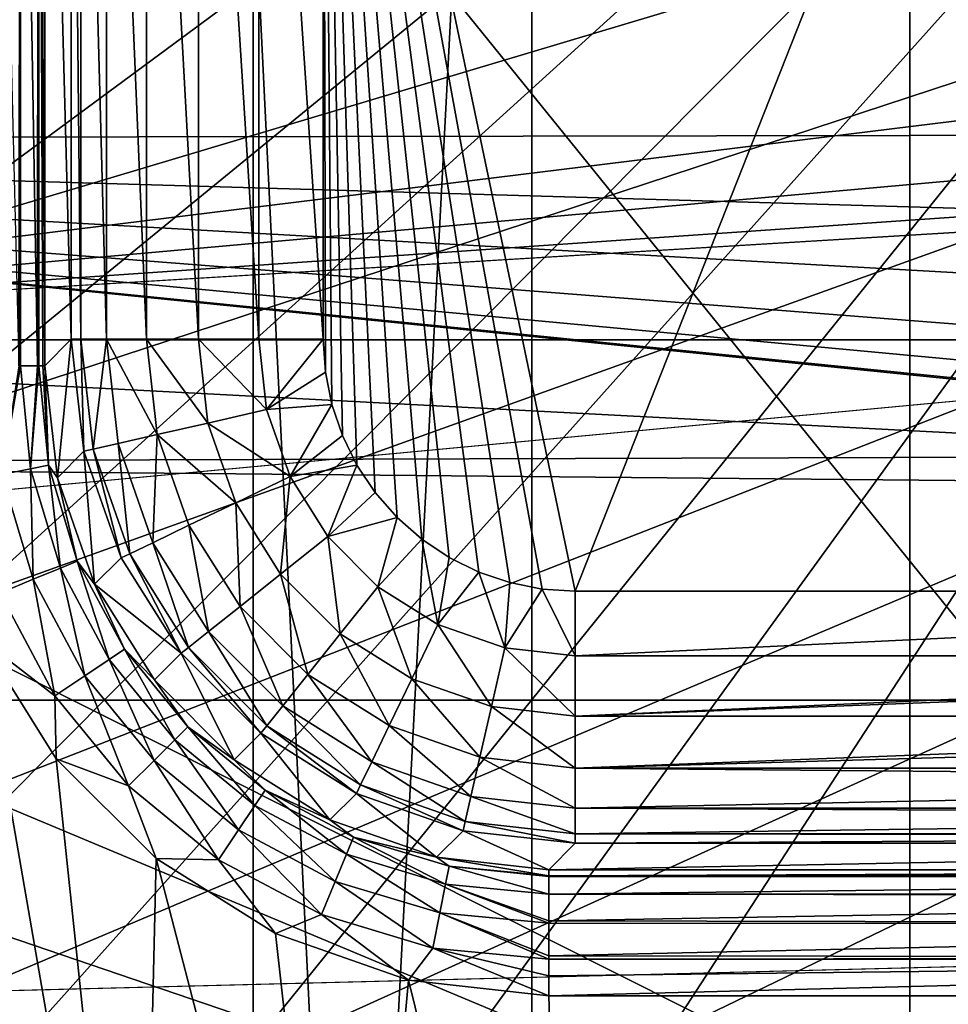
# Model space of a CAD drawing. Header units: millimetres. Extents: x -40 to 40, y -40 to 40.
# Tile 15 of 256: x -27.1 to -23.4, y -12.5 to -8.6. Entities that reach past the tile are written whole.
import ezdxf

# ---------------------------------------------------------------- set-up
doc = ezdxf.new("R2010")
doc.units = ezdxf.units.MM
doc.header["$LTSCALE"] = 26.699852
for name, color, linetype in [('1', 7, 'CONTINUOUS'), ('104', 7, 'CONTINUOUS'), ('109', 7, 'CONTINUOUS'), ('139', 7, 'CONTINUOUS'), ('16', 7, 'CONTINUOUS'), ('182', 7, 'CONTINUOUS'), ('186', 7, 'CONTINUOUS'), ('191', 7, 'CONTINUOUS'), ('48', 7, 'CONTINUOUS'), ('60', 7, 'CONTINUOUS'), ('789', 7, 'CONTINUOUS'), ('790', 7, 'CONTINUOUS'), ('791', 7, 'CONTINUOUS'), ('799', 7, 'CONTINUOUS'), ('800', 7, 'CONTINUOUS'), ('801', 7, 'CONTINUOUS'), ('804', 7, 'CONTINUOUS'), ('805', 7, 'CONTINUOUS'), ('806', 7, 'CONTINUOUS'), ('807', 7, 'CONTINUOUS')]:
    doc.layers.add(name, color=color, linetype=linetype)

msp = doc.modelspace()

# ---------------------------------------------------------------- linework, layer by layer
at = {"layer": '1', "linetype": 'Continuous'}
for points in [[(-21.9451, 32.843), (-25.0583, 30.5341), (-21.9445, -32.8434), (-21.9451, 32.843)], [(-25.0583, 30.5341), (-27.9306, 27.9309), (-25.0582, -30.5342), (-25.0583, 30.5341)], [(-21.9445, -32.8434), (-25.0583, 30.5341), (-25.0582, -30.5342), (-21.9445, -32.8434)], [(-25.0582, -30.5342), (-27.9306, 27.9309), (-27.9309, -27.9306), (-25.0582, -30.5342)]]:
    msp.add_3dface(points, dxfattribs=at)
at = {"layer": '104', "linetype": 'Continuous'}
for points in [[(-31.3005, -6.6543, -730), (-30.4335, -9.8895, -730), (-4.4723, -6.6934, -730), (-31.3005, -6.6543, -730)], [(-4.4723, -6.6934, -730), (-30.4335, -9.8895, -730), (-3.0809, -7.4371, -730), (-4.4723, -6.6934, -730)], [(-3.0809, -7.4371, -730), (-30.4335, -9.8895, -730), (-1.5712, -7.8952, -730), (-3.0809, -7.4371, -730)], [(-1.5712, -7.8952, -730), (-30.4335, -9.8895, -730), (0, -8.05, -730), (-1.5712, -7.8952, -730)], [(-30.4335, -9.8895, -730), (30.4337, -9.8888, -730), (0, -8.05, -730), (-30.4335, -9.8895, -730)], [(29.2335, -13.0155, -730), (30.4337, -9.8888, -730), (-30.4335, -9.8895, -730), (29.2335, -13.0155, -730)], [(-29.2331, -13.0163, -730), (29.2335, -13.0155, -730), (-30.4335, -9.8895, -730), (-29.2331, -13.0163, -730)]]:
    msp.add_3dface(points, dxfattribs=at)
at = {"layer": '109', "linetype": 'Continuous'}
for points in [[(-2.9282, -10.2915, -733), (-31.7401, -6.9868, -733), (-4.7685, -9.5787, -733), (-2.9282, -10.2915, -733)], [(-4.7685, -9.5787, -733), (-31.7401, -6.9868, -733), (-6.4472, -8.5395, -733), (-4.7685, -9.5787, -733)], [(-30.7984, -10.3781, -733), (-31.7401, -6.9868, -733), (-2.9282, -10.2915, -733), (-30.7984, -10.3781, -733)], [(-0.9877, -10.6543, -733), (-30.7984, -10.3781, -733), (-2.9282, -10.2915, -733), (-0.9877, -10.6543, -733)], [(-29.4959, -13.647, -733), (-30.7984, -10.3781, -733), (-0.9877, -10.6543, -733), (-29.4959, -13.647, -733)], [(0.9862, -10.6545, -733), (-29.4959, -13.647, -733), (-0.9877, -10.6543, -733), (0.9862, -10.6545, -733)], [(29.4957, -13.6475, -733), (-29.4959, -13.647, -733), (0.9862, -10.6545, -733), (29.4957, -13.6475, -733)]]:
    msp.add_3dface(points, dxfattribs=at)
at = {"layer": '139', "linetype": 'Continuous'}
for points in [[(-27.4011, -14.3367, -733), (-26.6136, -14.7017, -733), (-27.2438, -11.0764, -733), (-27.4011, -14.3367, -733)], [(-27.2438, -11.0764, -733), (-26.6136, -14.7017, -733), (-26.9459, -11.5505, -733), (-27.2438, -11.0764, -733)], [(-26.9459, -11.5505, -733), (-26.6136, -14.7017, -733), (-26.5498, -11.9464, -733), (-26.9459, -11.5505, -733)], [(-26.6136, -14.7017, -733), (-25.776, -14.9249, -733), (-26.5498, -11.9464, -733), (-26.6136, -14.7017, -733)], [(-26.5498, -11.9464, -733), (-25.776, -14.9249, -733), (-26.0764, -12.2438, -733), (-26.5498, -11.9464, -733)], [(-26.0764, -12.2438, -733), (-25.776, -14.9249, -733), (-25.548, -12.4287, -733), (-26.0764, -12.2438, -733)], [(-25.776, -14.9249, -733), (-24.9125, -15, -733), (-25.548, -12.4287, -733), (-25.776, -14.9249, -733)], [(-25.548, -12.4287, -733), (-24.9125, -15, -733), (-24.9917, -12.4913, -733), (-25.548, -12.4287, -733)], [(-24.9917, -12.4913, -733), (-24.9125, -15, -733), (-19.3426, -12.4913, -733), (-24.9917, -12.4913, -733)], [(-24.9125, -15, -733), (24.9125, -15, -733), (-19.3426, -12.4913, -733), (-24.9125, -15, -733)]]:
    msp.add_3dface(points, dxfattribs=at)
at = {"layer": '16', "linetype": 'Continuous'}
for points in [[(-8.2263, -9.0517, -3.5), (-33.5522, -5.4998, -3.5), (-8.2263, -8.2681, -3.5), (-8.2263, -9.0517, -3.5)], [(-32.7611, -9.0945, -3.5), (-33.5522, -5.4998, -3.5), (-8.2263, -9.0517, -3.5), (-32.7611, -9.0945, -3.5)], [(-8.0387, -9.8129, -3.5), (-32.7611, -9.0945, -3.5), (-8.2263, -9.0517, -3.5), (-8.0387, -9.8129, -3.5)], [(-7.6747, -10.5065, -3.5), (-32.7611, -9.0945, -3.5), (-8.0387, -9.8129, -3.5), (-7.6747, -10.5065, -3.5)], [(-7.1551, -11.0929, -3.5), (-32.7611, -9.0945, -3.5), (-7.6747, -10.5065, -3.5), (-7.1551, -11.0929, -3.5)], [(-6.5105, -11.5379, -3.5), (-32.7611, -9.0945, -3.5), (-7.1551, -11.0929, -3.5), (-6.5105, -11.5379, -3.5)], [(-5.7778, -11.8158, -3.5), (-32.7611, -9.0945, -3.5), (-6.5105, -11.5379, -3.5), (-5.7778, -11.8158, -3.5)], [(-5, -11.9103, -3.5), (-32.7611, -9.0945, -3.5), (-5.7778, -11.8158, -3.5), (-5, -11.9103, -3.5)], [(-31.5859, -12.5831, -3.5), (-32.7611, -9.0945, -3.5), (-5, -11.9103, -3.5), (-31.5859, -12.5831, -3.5)], [(31.5856, -12.5838, -3.5), (-31.5859, -12.5831, -3.5), (-5, -11.9103, -3.5), (31.5856, -12.5838, -3.5)]]:
    msp.add_3dface(points, dxfattribs=at)
at = {"layer": '182', "linetype": 'Continuous'}
for points in [[(-20.7159, -3.4651, -743.4395), (-20.5297, -14.5087, -743.2467), (-29.4698, -3.4651, -743.4395), (-20.7159, -3.4651, -743.4395)], [(-20.5297, -14.5087, -743.2467), (-29.4123, -10.048, -743.3246), (-29.4698, -3.4651, -743.4395), (-20.5297, -14.5087, -743.2467)], [(-29.338, -10.8245, -743.3111), (-29.4123, -10.048, -743.3246), (-20.5297, -14.5087, -743.2467), (-29.338, -10.8245, -743.3111)], [(-29.1307, -11.5765, -743.2979), (-29.338, -10.8245, -743.3111), (-20.5297, -14.5087, -743.2467), (-29.1307, -11.5765, -743.2979)], [(-28.796, -12.2822, -743.2856), (-29.1307, -11.5765, -743.2979), (-20.5297, -14.5087, -743.2467), (-28.796, -12.2822, -743.2856)], [(-28.3448, -12.919, -743.2745), (-28.796, -12.2822, -743.2856), (-20.5297, -14.5087, -743.2467), (-28.3448, -12.919, -743.2745)]]:
    msp.add_3dface(points, dxfattribs=at)
at = {"layer": '186', "linetype": 'Continuous'}
for points in [[(-29.4123, -10.048, -823.8246), (-29.4827, -1.9913, -823.9652), (-2.4565, -1.9913, -823.9652), (-29.4123, -10.048, -823.8246)], [(-29.338, -10.8245, -823.8111), (-29.4123, -10.048, -823.8246), (-2.4565, -1.9913, -823.9652), (-29.338, -10.8245, -823.8111)], [(-29.1307, -11.5765, -823.7979), (-29.338, -10.8245, -823.8111), (-2.4565, -1.9913, -823.9652), (-29.1307, -11.5765, -823.7979)], [(-28.796, -12.2822, -823.7856), (-29.1307, -11.5765, -823.7979), (-2.4565, -1.9913, -823.9652), (-28.796, -12.2822, -823.7856)], [(-28.3448, -12.919, -823.7745), (-28.796, -12.2822, -823.7856), (-2.4565, -1.9913, -823.9652), (-28.3448, -12.919, -823.7745)], [(-27.7908, -13.4678, -823.7649), (-28.3448, -12.919, -823.7745), (-2.4565, -1.9913, -823.9652), (-27.7908, -13.4678, -823.7649)], [(-27.1505, -13.9127, -823.7572), (-27.7908, -13.4678, -823.7649), (-2.4565, -1.9913, -823.9652), (-27.1505, -13.9127, -823.7572)], [(-26.4426, -14.2406, -823.7514), (-27.1505, -13.9127, -823.7572), (-2.4565, -1.9913, -823.9652), (-26.4426, -14.2406, -823.7514)], [(-25.6898, -14.4411, -823.7479), (-26.4426, -14.2406, -823.7514), (-2.4565, -1.9913, -823.9652), (-25.6898, -14.4411, -823.7479)], [(-24.9125, -14.5088, -823.7467), (-25.6898, -14.4411, -823.7479), (-2.4565, -1.9913, -823.9652), (-24.9125, -14.5088, -823.7467)], [(-2.3791, -1.9973, -823.9651), (-24.9125, -14.5088, -823.7467), (-2.4565, -1.9913, -823.9652), (-2.3791, -1.9973, -823.9651)], [(-2.3036, -2.0152, -823.9648), (-24.9125, -14.5088, -823.7467), (-2.3791, -1.9973, -823.9651), (-2.3036, -2.0152, -823.9648)], [(-2.2318, -2.0446, -823.9643), (-24.9125, -14.5088, -823.7467), (-2.3036, -2.0152, -823.9648), (-2.2318, -2.0446, -823.9643)], [(-2.1654, -2.0848, -823.9636), (-24.9125, -14.5088, -823.7467), (-2.2318, -2.0446, -823.9643), (-2.1654, -2.0848, -823.9636)], [(-2.106, -2.1347, -823.9627), (-24.9125, -14.5088, -823.7467), (-2.1654, -2.0848, -823.9636), (-2.106, -2.1347, -823.9627)], [(-2.0551, -2.1931, -823.9617), (-24.9125, -14.5088, -823.7467), (-2.106, -2.1347, -823.9627), (-2.0551, -2.1931, -823.9617)], [(-2.0138, -2.2588, -823.9606), (-24.9125, -14.5088, -823.7467), (-2.0551, -2.1931, -823.9617), (-2.0138, -2.2588, -823.9606)], [(-1.9832, -2.3301, -823.9593), (-24.9125, -14.5088, -823.7467), (-2.0138, -2.2588, -823.9606), (-1.9832, -2.3301, -823.9593)], [(-1.964, -2.4052, -823.958), (-24.9125, -14.5088, -823.7467), (-1.9832, -2.3301, -823.9593), (-1.964, -2.4052, -823.958)], [(-1.9566, -2.4826, -823.9567), (-24.9125, -14.5088, -823.7467), (-1.964, -2.4052, -823.958), (-1.9566, -2.4826, -823.9567)], [(-1.7467, -14.5087, -823.7467), (-24.9125, -14.5088, -823.7467), (-1.9566, -2.4826, -823.9567), (-1.7467, -14.5087, -823.7467)]]:
    msp.add_3dface(points, dxfattribs=at)
at = {"layer": '191', "linetype": 'Continuous'}
for points in [[(-29.4827, -1.9913, -821.0348), (-29.4123, -10.048, -821.1754), (-18.0722, -1.9913, -821.0348), (-29.4827, -1.9913, -821.0348)], [(-18.0722, -1.9913, -821.0348), (-29.4123, -10.048, -821.1754), (-18.0256, -1.9949, -821.0348), (-18.0722, -1.9913, -821.0348)], [(-18.0256, -1.9949, -821.0348), (-29.4123, -10.048, -821.1754), (-17.9802, -2.0057, -821.035), (-18.0256, -1.9949, -821.0348)], [(-17.9802, -2.0057, -821.035), (-29.4123, -10.048, -821.1754), (-17.9371, -2.0233, -821.0353), (-17.9802, -2.0057, -821.035)], [(-17.9371, -2.0233, -821.0353), (-29.4123, -10.048, -821.1754), (-17.8973, -2.0474, -821.0357), (-17.9371, -2.0233, -821.0353)], [(-17.8973, -2.0474, -821.0357), (-29.4123, -10.048, -821.1754), (-17.8617, -2.0773, -821.0363), (-17.8973, -2.0474, -821.0357)], [(-17.8617, -2.0773, -821.0363), (-29.4123, -10.048, -821.1754), (-17.8312, -2.1123, -821.0369), (-17.8617, -2.0773, -821.0363)], [(-17.8312, -2.1123, -821.0369), (-29.4123, -10.048, -821.1754), (-17.8064, -2.1517, -821.0376), (-17.8312, -2.1123, -821.0369)], [(-17.8064, -2.1517, -821.0376), (-29.4123, -10.048, -821.1754), (-17.7879, -2.1944, -821.0383), (-17.8064, -2.1517, -821.0376)], [(-17.7879, -2.1944, -821.0383), (-29.4123, -10.048, -821.1754), (-17.7763, -2.2395, -821.0391), (-17.7879, -2.1944, -821.0383)], [(-17.7763, -2.2395, -821.0391), (-29.4123, -10.048, -821.1754), (-17.7718, -2.286, -821.0399), (-17.7763, -2.2395, -821.0391)], [(-29.4123, -10.048, -821.1754), (-29.338, -10.8245, -821.1889), (-17.7718, -2.286, -821.0399), (-29.4123, -10.048, -821.1754)], [(-29.338, -10.8245, -821.1889), (-29.131, -11.5755, -821.2021), (-17.7718, -2.286, -821.0399), (-29.338, -10.8245, -821.1889)], [(-29.131, -11.5755, -821.2021), (-28.7971, -12.2804, -821.2144), (-17.7718, -2.286, -821.0399), (-29.131, -11.5755, -821.2021)], [(-28.7971, -12.2804, -821.2144), (-28.3466, -12.9168, -821.2255), (-17.7718, -2.286, -821.0399), (-28.7971, -12.2804, -821.2144)], [(-28.3466, -12.9168, -821.2255), (-27.793, -13.466, -821.2351), (-17.7718, -2.286, -821.0399), (-28.3466, -12.9168, -821.2255)], [(-27.793, -13.466, -821.2351), (-27.1523, -13.9117, -821.2428), (-17.7718, -2.286, -821.0399), (-27.793, -13.466, -821.2351)], [(-27.1523, -13.9117, -821.2428), (-26.4436, -14.2402, -821.2486), (-17.7718, -2.286, -821.0399), (-27.1523, -13.9117, -821.2428)], [(-26.4436, -14.2402, -821.2486), (-25.6898, -14.4411, -821.2521), (-17.7718, -2.286, -821.0399), (-26.4436, -14.2402, -821.2486)], [(-17.7718, -2.286, -821.0399), (-25.6898, -14.4411, -821.2521), (-17.5509, -14.5087, -821.2533), (-17.7718, -2.286, -821.0399)]]:
    msp.add_3dface(points, dxfattribs=at)
at = {"layer": '48', "linetype": 'Continuous'}
for points in [[(-36.0695, -11.3179, -14), (-37.0296, -7.6101, -14), (-0.0011, -7.9465, -14), (-36.0695, -11.3179, -14)], [(36.0693, -11.3184, -14), (-36.0695, -11.3179, -14), (-0.0011, -7.9465, -14), (36.0693, -11.3184, -14)], [(36.0693, -11.3184, -14), (-34.7395, -14.9087, -14), (-36.0695, -11.3179, -14), (36.0693, -11.3184, -14)], [(36.0693, -11.3184, -14), (34.7392, -14.9093, -14), (-34.7395, -14.9087, -14), (36.0693, -11.3184, -14)]]:
    msp.add_3dface(points, dxfattribs=at)
at = {"layer": '60', "linetype": 'Continuous'}
for points in [[(-23.5587, 26.1655, -11.5), (-23.5583, -26.1659, -11.5), (-20.6948, 28.4846, -11.5), (-23.5587, 26.1655, -11.5)], [(-23.5583, -26.1659, -11.5), (-20.6939, -28.4853, -11.5), (-20.6948, 28.4846, -11.5), (-23.5583, -26.1659, -11.5)], [(-26.165, 23.5593, -11.5), (-26.1645, -23.5599, -11.5), (-23.5587, 26.1655, -11.5), (-26.165, 23.5593, -11.5)], [(-26.1645, -23.5599, -11.5), (-23.5583, -26.1659, -11.5), (-23.5587, 26.1655, -11.5), (-26.1645, -23.5599, -11.5)], [(-28.4841, 20.6956, -11.5), (-28.4837, -20.6961, -11.5), (-26.165, 23.5593, -11.5), (-28.4841, 20.6956, -11.5)], [(-28.4837, -20.6961, -11.5), (-26.1645, -23.5599, -11.5), (-26.165, 23.5593, -11.5), (-28.4837, -20.6961, -11.5)]]:
    msp.add_3dface(points, dxfattribs=at)
at = {"layer": '789', "linetype": 'Continuous'}
for points in [[(-19.3426, -11.9991, -733.4124), (-19.3426, -11.9914, -733.4913), (-24.9917, -12.0155, -733.3464), (-19.3426, -11.9991, -733.4124)], [(-24.9917, -12.0155, -733.3464), (-19.3426, -11.9914, -733.4913), (-24.9917, -11.9914, -733.4913), (-24.9917, -12.0155, -733.3464)], [(-19.3426, -12.0155, -733.3466), (-19.3426, -11.9991, -733.4124), (-24.9917, -12.0155, -733.3464), (-19.3426, -12.0155, -733.3466)], [(-24.9917, -12.0178, -733.3394), (-19.3426, -12.0155, -733.3466), (-24.9917, -12.0155, -733.3464), (-24.9917, -12.0178, -733.3394)], [(-19.3426, -12.0199, -733.3335), (-19.3426, -12.0155, -733.3466), (-24.9917, -12.0178, -733.3394), (-19.3426, -12.0199, -733.3335)], [(-24.9917, -12.0874, -733.2054), (-19.3426, -12.0199, -733.3335), (-24.9917, -12.0178, -733.3394), (-24.9917, -12.0874, -733.2054)], [(-19.3426, -12.0874, -733.2053), (-19.3426, -12.0199, -733.3335), (-24.9917, -12.0874, -733.2054), (-19.3426, -12.0874, -733.2053)], [(-24.9917, -12.1942, -733.0979), (-19.3426, -12.0945, -733.1959), (-24.9917, -12.0874, -733.2054), (-24.9917, -12.1942, -733.0979)], [(-19.3426, -12.0945, -733.1959), (-19.3426, -12.0874, -733.2053), (-24.9917, -12.0874, -733.2054), (-19.3426, -12.0945, -733.1959)], [(-19.3426, -12.2053, -733.0899), (-19.3426, -12.0945, -733.1959), (-24.9917, -12.1942, -733.0979), (-19.3426, -12.2053, -733.0899)], [(-24.9917, -12.2034, -733.0913), (-19.3426, -12.2053, -733.0899), (-24.9917, -12.1942, -733.0979), (-24.9917, -12.2034, -733.0913)], [(-24.9917, -12.3331, -733.0257), (-19.3426, -12.2053, -733.0899), (-24.9917, -12.2034, -733.0913), (-24.9917, -12.3331, -733.0257)], [(-19.3426, -12.339, -733.0238), (-19.3426, -12.2053, -733.0899), (-24.9917, -12.3331, -733.0257), (-19.3426, -12.339, -733.0238)], [(-24.9917, -12.3458, -733.0216), (-19.3426, -12.339, -733.0238), (-24.9917, -12.3331, -733.0257), (-24.9917, -12.3458, -733.0216)], [(-19.3426, -12.3456, -733.0217), (-19.3426, -12.339, -733.0238), (-24.9917, -12.3458, -733.0216), (-19.3426, -12.3456, -733.0217)], [(-24.9917, -12.4913, -733), (-19.3426, -12.4913, -733), (-19.3426, -12.3456, -733.0217), (-24.9917, -12.4913, -733)], [(-24.9917, -12.4123, -733.0063), (-19.3426, -12.3456, -733.0217), (-24.9917, -12.3458, -733.0216), (-24.9917, -12.4123, -733.0063)], [(-24.9917, -12.4913, -733), (-19.3426, -12.3456, -733.0217), (-24.9917, -12.4123, -733.0063), (-24.9917, -12.4913, -733)]]:
    msp.add_3dface(points, dxfattribs=at)
at = {"layer": '790', "linetype": 'Continuous'}
for points in [[(-27.0945, -9.9917, -733.1959), (-27.1621, -10.4235, -733.0904), (-27.0874, -9.9917, -733.2053), (-27.0945, -9.9917, -733.1959)], [(-27.0874, -9.9917, -733.2053), (-27.1621, -10.4235, -733.0904), (-27.048, -10.4008, -733.2041), (-27.0874, -9.9917, -733.2053)], [(-27.0874, -9.9917, -733.2053), (-27.048, -10.4008, -733.2041), (-27.0199, -9.9917, -733.3335), (-27.0874, -9.9917, -733.2053)], [(-27.0155, -9.9917, -733.3466), (-27.048, -10.4008, -733.2041), (-26.977, -10.3867, -733.3452), (-27.0155, -9.9917, -733.3466)], [(-27.0199, -9.9917, -733.3335), (-27.048, -10.4008, -733.2041), (-27.0155, -9.9917, -733.3466), (-27.0199, -9.9917, -733.3335)], [(-27.0155, -9.9917, -733.3466), (-26.977, -10.3867, -733.3452), (-26.9991, -9.9917, -733.4124), (-27.0155, -9.9917, -733.3466)], [(-26.9991, -9.9917, -733.4124), (-26.977, -10.3867, -733.3452), (-26.9914, -9.9917, -733.4913), (-26.9991, -9.9917, -733.4124)], [(-26.9914, -9.9917, -733.4913), (-26.977, -10.3867, -733.3452), (-26.9413, -10.4367, -733.4896), (-26.9914, -9.9917, -733.4913)], [(-27.048, -10.4008, -733.2041), (-26.9294, -10.7943, -733.2032), (-26.977, -10.3867, -733.3452), (-27.048, -10.4008, -733.2041)], [(-26.977, -10.3867, -733.3452), (-26.8622, -10.7665, -733.3441), (-26.9413, -10.4367, -733.4896), (-26.977, -10.3867, -733.3452)], [(-26.977, -10.3867, -733.3452), (-26.9294, -10.7943, -733.2032), (-26.8622, -10.7665, -733.3441), (-26.977, -10.3867, -733.3452)], [(-27.1621, -10.4235, -733.0904), (-27.1691, -10.8936, -733.0209), (-27.0371, -10.839, -733.0897), (-27.1621, -10.4235, -733.0904)], [(-27.1621, -10.4235, -733.0904), (-27.0371, -10.839, -733.0897), (-27.048, -10.4008, -733.2041), (-27.1621, -10.4235, -733.0904)], [(-27.048, -10.4008, -733.2041), (-27.0371, -10.839, -733.0897), (-26.9294, -10.7943, -733.2032), (-27.048, -10.4008, -733.2041)], [(-26.9413, -10.4367, -733.4896), (-26.8622, -10.7665, -733.3441), (-26.7939, -10.8586, -733.4884), (-26.9413, -10.4367, -733.4896)], [(-26.9294, -10.7943, -733.2032), (-26.7359, -11.1572, -733.2026), (-26.8622, -10.7665, -733.3441), (-26.9294, -10.7943, -733.2032)], [(-26.8622, -10.7665, -733.3441), (-26.6753, -11.1167, -733.3434), (-26.7939, -10.8586, -733.4884), (-26.8622, -10.7665, -733.3441)], [(-26.8622, -10.7665, -733.3441), (-26.7359, -11.1572, -733.2026), (-26.6753, -11.1167, -733.3434), (-26.8622, -10.7665, -733.3441)], [(-27.0371, -10.839, -733.0897), (-26.833, -11.222, -733.0893), (-26.9294, -10.7943, -733.2032), (-27.0371, -10.839, -733.0897)], [(-26.9294, -10.7943, -733.2032), (-26.833, -11.222, -733.0893), (-26.7359, -11.1572, -733.2026), (-26.9294, -10.7943, -733.2032)], [(-27.1691, -10.8936, -733.0209), (-26.9518, -11.3014, -733.0207), (-27.0371, -10.839, -733.0897), (-27.1691, -10.8936, -733.0209)], [(-27.0371, -10.839, -733.0897), (-26.9518, -11.3014, -733.0207), (-26.833, -11.222, -733.0893), (-27.0371, -10.839, -733.0897)], [(-27.1691, -10.8936, -733.0209), (-27.2438, -11.0764, -733), (-26.9518, -11.3014, -733.0207), (-27.1691, -10.8936, -733.0209)], [(-26.7939, -10.8586, -733.4884), (-26.6753, -11.1167, -733.3434), (-26.5559, -11.2377, -733.4877), (-26.7939, -10.8586, -733.4884)], [(-27.2438, -11.0764, -733), (-26.9459, -11.5505, -733), (-26.9518, -11.3014, -733.0207), (-27.2438, -11.0764, -733)], [(-26.7359, -11.1572, -733.2026), (-26.4751, -11.4751, -733.2024), (-26.6753, -11.1167, -733.3434), (-26.7359, -11.1572, -733.2026)], [(-26.6753, -11.1167, -733.3434), (-26.4751, -11.4751, -733.2024), (-26.4236, -11.4236, -733.3432), (-26.6753, -11.1167, -733.3434)], [(-26.6753, -11.1167, -733.3434), (-26.4236, -11.4236, -733.3432), (-26.5559, -11.2377, -733.4877), (-26.6753, -11.1167, -733.3434)], [(-26.833, -11.222, -733.0893), (-26.5578, -11.5578, -733.0892), (-26.7359, -11.1572, -733.2026), (-26.833, -11.222, -733.0893)], [(-26.7359, -11.1572, -733.2026), (-26.5578, -11.5578, -733.0892), (-26.4751, -11.4751, -733.2024), (-26.7359, -11.1572, -733.2026)], [(-26.9518, -11.3014, -733.0207), (-26.6588, -11.6588, -733.0206), (-26.833, -11.222, -733.0893), (-26.9518, -11.3014, -733.0207)], [(-26.833, -11.222, -733.0893), (-26.6588, -11.6588, -733.0206), (-26.5578, -11.5578, -733.0892), (-26.833, -11.222, -733.0893)], [(-26.5559, -11.2377, -733.4877), (-26.4236, -11.4236, -733.3432), (-26.2394, -11.5546, -733.4877), (-26.5559, -11.2377, -733.4877)], [(-26.9518, -11.3014, -733.0207), (-26.9459, -11.5505, -733), (-26.6588, -11.6588, -733.0206), (-26.9518, -11.3014, -733.0207)], [(-26.4751, -11.4751, -733.2024), (-26.1572, -11.7359, -733.2026), (-26.4236, -11.4236, -733.3432), (-26.4751, -11.4751, -733.2024)], [(-26.4236, -11.4236, -733.3432), (-26.1572, -11.7359, -733.2026), (-26.1167, -11.6753, -733.3434), (-26.4236, -11.4236, -733.3432)], [(-26.4236, -11.4236, -733.3432), (-26.1167, -11.6753, -733.3434), (-26.2394, -11.5546, -733.4877), (-26.4236, -11.4236, -733.3432)], [(-26.5578, -11.5578, -733.0892), (-26.222, -11.833, -733.0893), (-26.4751, -11.4751, -733.2024), (-26.5578, -11.5578, -733.0892)], [(-26.4751, -11.4751, -733.2024), (-26.222, -11.833, -733.0893), (-26.1572, -11.7359, -733.2026), (-26.4751, -11.4751, -733.2024)], [(-26.9459, -11.5505, -733), (-26.5498, -11.9464, -733), (-26.6588, -11.6588, -733.0206), (-26.9459, -11.5505, -733)], [(-26.6588, -11.6588, -733.0206), (-26.3014, -11.9518, -733.0207), (-26.5578, -11.5578, -733.0892), (-26.6588, -11.6588, -733.0206)], [(-26.5578, -11.5578, -733.0892), (-26.3014, -11.9518, -733.0207), (-26.222, -11.833, -733.0893), (-26.5578, -11.5578, -733.0892)], [(-26.2394, -11.5546, -733.4877), (-26.1167, -11.6753, -733.3434), (-25.8596, -11.7934, -733.4884), (-26.2394, -11.5546, -733.4877)], [(-26.6588, -11.6588, -733.0206), (-26.5498, -11.9464, -733), (-26.3014, -11.9518, -733.0207), (-26.6588, -11.6588, -733.0206)], [(-26.1572, -11.7359, -733.2026), (-25.7943, -11.9294, -733.2032), (-26.1167, -11.6753, -733.3434), (-26.1572, -11.7359, -733.2026)], [(-26.1167, -11.6753, -733.3434), (-25.7943, -11.9294, -733.2032), (-25.7665, -11.8622, -733.3441), (-26.1167, -11.6753, -733.3434)], [(-26.1167, -11.6753, -733.3434), (-25.7665, -11.8622, -733.3441), (-25.8596, -11.7934, -733.4884), (-26.1167, -11.6753, -733.3434)], [(-26.222, -11.833, -733.0893), (-25.839, -12.0371, -733.0897), (-26.1572, -11.7359, -733.2026), (-26.222, -11.833, -733.0893)], [(-26.1572, -11.7359, -733.2026), (-25.839, -12.0371, -733.0897), (-25.7943, -11.9294, -733.2032), (-26.1572, -11.7359, -733.2026)], [(-25.8596, -11.7934, -733.4884), (-25.7665, -11.8622, -733.3441), (-25.4367, -11.9413, -733.4896), (-25.8596, -11.7934, -733.4884)], [(-26.3014, -11.9518, -733.0207), (-25.8936, -12.1691, -733.0209), (-26.222, -11.833, -733.0893), (-26.3014, -11.9518, -733.0207)], [(-26.222, -11.833, -733.0893), (-25.8936, -12.1691, -733.0209), (-25.839, -12.0371, -733.0897), (-26.222, -11.833, -733.0893)], [(-25.7943, -11.9294, -733.2032), (-25.4008, -12.048, -733.2041), (-25.7665, -11.8622, -733.3441), (-25.7943, -11.9294, -733.2032)], [(-25.7665, -11.8622, -733.3441), (-25.4008, -12.048, -733.2041), (-25.3867, -11.977, -733.3452), (-25.7665, -11.8622, -733.3441)], [(-25.7665, -11.8622, -733.3441), (-25.3867, -11.977, -733.3452), (-25.4367, -11.9413, -733.4896), (-25.7665, -11.8622, -733.3441)], [(-26.5498, -11.9464, -733), (-26.0764, -12.2438, -733), (-26.3014, -11.9518, -733.0207), (-26.5498, -11.9464, -733)], [(-25.839, -12.0371, -733.0897), (-25.4235, -12.1621, -733.0904), (-25.7943, -11.9294, -733.2032), (-25.839, -12.0371, -733.0897)], [(-25.7943, -11.9294, -733.2032), (-25.4235, -12.1621, -733.0904), (-25.4008, -12.048, -733.2041), (-25.7943, -11.9294, -733.2032)], [(-24.9917, -12.0155, -733.3464), (-24.9917, -11.9914, -733.4913), (-25.4367, -11.9413, -733.4896), (-24.9917, -12.0155, -733.3464)], [(-25.3867, -11.977, -733.3452), (-24.9917, -12.0155, -733.3464), (-25.4367, -11.9413, -733.4896), (-25.3867, -11.977, -733.3452)], [(-26.3014, -11.9518, -733.0207), (-26.0764, -12.2438, -733), (-25.8936, -12.1691, -733.0209), (-26.3014, -11.9518, -733.0207)], [(-25.4008, -12.048, -733.2041), (-24.9917, -12.0874, -733.2054), (-25.3867, -11.977, -733.3452), (-25.4008, -12.048, -733.2041)], [(-24.9917, -12.0178, -733.3394), (-24.9917, -12.0155, -733.3464), (-25.3867, -11.977, -733.3452), (-24.9917, -12.0178, -733.3394)], [(-24.9917, -12.0874, -733.2054), (-24.9917, -12.0178, -733.3394), (-25.3867, -11.977, -733.3452), (-24.9917, -12.0874, -733.2054)], [(-25.8936, -12.1691, -733.0209), (-25.4513, -12.3021, -733.0212), (-25.839, -12.0371, -733.0897), (-25.8936, -12.1691, -733.0209)], [(-25.839, -12.0371, -733.0897), (-25.4513, -12.3021, -733.0212), (-25.4235, -12.1621, -733.0904), (-25.839, -12.0371, -733.0897)], [(-25.4235, -12.1621, -733.0904), (-24.9917, -12.2034, -733.0913), (-25.4008, -12.048, -733.2041), (-25.4235, -12.1621, -733.0904)], [(-24.9917, -12.2034, -733.0913), (-24.9917, -12.1942, -733.0979), (-25.4008, -12.048, -733.2041), (-24.9917, -12.2034, -733.0913)], [(-24.9917, -12.1942, -733.0979), (-24.9917, -12.0874, -733.2054), (-25.4008, -12.048, -733.2041), (-24.9917, -12.1942, -733.0979)], [(-26.0764, -12.2438, -733), (-25.548, -12.4287, -733), (-25.8936, -12.1691, -733.0209), (-26.0764, -12.2438, -733)], [(-25.8936, -12.1691, -733.0209), (-25.548, -12.4287, -733), (-25.4513, -12.3021, -733.0212), (-25.8936, -12.1691, -733.0209)], [(-25.4513, -12.3021, -733.0212), (-24.9917, -12.3458, -733.0216), (-25.4235, -12.1621, -733.0904), (-25.4513, -12.3021, -733.0212)], [(-24.9917, -12.3331, -733.0257), (-24.9917, -12.2034, -733.0913), (-25.4235, -12.1621, -733.0904), (-24.9917, -12.3331, -733.0257)], [(-24.9917, -12.3458, -733.0216), (-24.9917, -12.3331, -733.0257), (-25.4235, -12.1621, -733.0904), (-24.9917, -12.3458, -733.0216)], [(-25.548, -12.4287, -733), (-24.9917, -12.4913, -733), (-25.4513, -12.3021, -733.0212), (-25.548, -12.4287, -733)], [(-24.9917, -12.4123, -733.0063), (-24.9917, -12.3458, -733.0216), (-25.4513, -12.3021, -733.0212), (-24.9917, -12.4123, -733.0063)], [(-24.9917, -12.4913, -733), (-24.9917, -12.4123, -733.0063), (-25.4513, -12.3021, -733.0212), (-24.9917, -12.4913, -733)]]:
    msp.add_3dface(points, dxfattribs=at)
at = {"layer": '791', "linetype": 'Continuous'}
for points in [[(-27.1942, -6.0084, -733.0979), (-27.0945, -9.9917, -733.1959), (-27.0874, -6.0084, -733.2054), (-27.1942, -6.0084, -733.0979)], [(-27.0945, -9.9917, -733.1959), (-27.0874, -9.9917, -733.2053), (-27.0874, -6.0084, -733.2054), (-27.0945, -9.9917, -733.1959)], [(-27.0874, -6.0084, -733.2054), (-27.0199, -9.9917, -733.3335), (-27.0178, -6.0084, -733.3394), (-27.0874, -6.0084, -733.2054)], [(-27.0874, -9.9917, -733.2053), (-27.0199, -9.9917, -733.3335), (-27.0874, -6.0084, -733.2054), (-27.0874, -9.9917, -733.2053)], [(-27.0199, -9.9917, -733.3335), (-27.0155, -9.9917, -733.3466), (-27.0178, -6.0084, -733.3394), (-27.0199, -9.9917, -733.3335)], [(-27.0178, -6.0084, -733.3394), (-27.0155, -9.9917, -733.3466), (-27.0155, -6.0084, -733.3464), (-27.0178, -6.0084, -733.3394)], [(-27.0155, -9.9917, -733.3466), (-26.9991, -9.9917, -733.4124), (-27.0155, -6.0084, -733.3464), (-27.0155, -9.9917, -733.3466)], [(-27.0155, -6.0084, -733.3464), (-26.9914, -9.9917, -733.4913), (-26.9914, -6.0084, -733.4913), (-27.0155, -6.0084, -733.3464)], [(-26.9991, -9.9917, -733.4124), (-26.9914, -9.9917, -733.4913), (-27.0155, -6.0084, -733.3464), (-26.9991, -9.9917, -733.4124)]]:
    msp.add_3dface(points, dxfattribs=at)
at = {"layer": '799', "linetype": 'Continuous'}
for points in [[(-25.8778, -10.0173, -740.5), (-25.8523, -10.1455, -740.5), (-25.8864, -6.1136, -740.5), (-25.8778, -10.0173, -740.5)], [(-25.8523, -10.1455, -740.5), (-25.8103, -10.2692, -740.5), (-25.8864, -6.1136, -740.5), (-25.8523, -10.1455, -740.5)], [(-25.8103, -10.2692, -740.5), (-25.7525, -10.3864, -740.5), (-25.8864, -6.1136, -740.5), (-25.8103, -10.2692, -740.5)], [(-25.7525, -10.3864, -740.5), (-25.6798, -10.4952, -740.5), (-25.8864, -6.1136, -740.5), (-25.7525, -10.3864, -740.5)], [(-25.6798, -10.4952, -740.5), (-25.5936, -10.5935, -740.5), (-25.8864, -6.1136, -740.5), (-25.6798, -10.4952, -740.5)], [(-25.5936, -10.5935, -740.5), (-25.4952, -10.6798, -740.5), (-25.8864, -6.1136, -740.5), (-25.5936, -10.5935, -740.5)], [(-25.4952, -10.6798, -740.5), (-25.3864, -10.7525, -740.5), (-25.8864, -6.1136, -740.5), (-25.4952, -10.6798, -740.5)], [(-25.3864, -10.7525, -740.5), (-25.2691, -10.8103, -740.5), (-25.8864, -6.1136, -740.5), (-25.3864, -10.7525, -740.5)], [(-25.2691, -10.8103, -740.5), (-25.1453, -10.8523, -740.5), (-25.8864, -6.1136, -740.5), (-25.2691, -10.8103, -740.5)], [(-25.1453, -10.8523, -740.5), (-25.0171, -10.8778, -740.5), (-25.8864, -6.1136, -740.5), (-25.1453, -10.8523, -740.5)], [(-25.0171, -10.8778, -740.5), (-24.8865, -10.8864, -740.5), (-25.8864, -6.1136, -740.5), (-25.0171, -10.8778, -740.5)], [(-25.8864, -6.1136, -740.5), (-24.8865, -10.8864, -740.5), (-23, -6.1136, -740.5), (-25.8864, -6.1136, -740.5)], [(-25.8864, -9.8867, -740.5), (-25.8778, -10.0173, -740.5), (-25.8864, -6.1136, -740.5), (-25.8864, -9.8867, -740.5)], [(-24.8865, -10.8864, -740.5), (-19.5248, -10.8864, -740.5), (-23, -6.1136, -740.5), (-24.8865, -10.8864, -740.5)]]:
    msp.add_3dface(points, dxfattribs=at)
at = {"layer": '800', "linetype": 'Continuous'}
for points in [[(-26.8361, -10.3314, -739.5209), (-26.8487, -9.8865, -739.7718), (-26.8862, -9.8865, -739.5175), (-26.8361, -10.3314, -739.5209)], [(-26.7995, -10.3232, -739.7718), (-26.7469, -9.8865, -740.0094), (-26.8487, -9.8865, -739.7718), (-26.7995, -10.3232, -739.7718)], [(-26.7995, -10.3232, -739.7718), (-26.8487, -9.8865, -739.7718), (-26.8361, -10.3314, -739.5209), (-26.7995, -10.3232, -739.7718)], [(-26.7003, -10.3005, -740.0094), (-26.7469, -9.8865, -740.0094), (-26.7995, -10.3232, -739.7718), (-26.7003, -10.3005, -740.0094)], [(-26.7003, -10.3005, -740.0094), (-26.545, -10.2651, -740.2128), (-26.7469, -9.8865, -740.0094), (-26.7003, -10.3005, -740.0094)], [(-26.545, -10.2651, -740.2128), (-26.5877, -9.8865, -740.2129), (-26.7469, -9.8865, -740.0094), (-26.545, -10.2651, -740.2128)], [(-26.3441, -10.2192, -740.3687), (-26.3816, -9.8865, -740.3688), (-26.5877, -9.8865, -740.2129), (-26.3441, -10.2192, -740.3687)], [(-26.545, -10.2651, -740.2128), (-26.3441, -10.2192, -740.3687), (-26.5877, -9.8865, -740.2129), (-26.545, -10.2651, -740.2128)], [(-26.1109, -10.166, -740.4666), (-26.1424, -9.8865, -740.4667), (-26.3816, -9.8865, -740.3688), (-26.1109, -10.166, -740.4666)], [(-26.3441, -10.2192, -740.3687), (-26.1109, -10.166, -740.4666), (-26.3816, -9.8865, -740.3688), (-26.3441, -10.2192, -740.3687)], [(-26.1109, -10.166, -740.4666), (-25.8864, -9.8867, -740.5), (-26.1424, -9.8865, -740.4667), (-26.1109, -10.166, -740.4666)], [(-25.8778, -10.0173, -740.5), (-25.8864, -9.8867, -740.5), (-26.1109, -10.166, -740.4666), (-25.8778, -10.0173, -740.5)], [(-25.8523, -10.1455, -740.5), (-25.8778, -10.0173, -740.5), (-26.1109, -10.166, -740.4666), (-25.8523, -10.1455, -740.5)], [(-26.018, -10.4314, -740.4666), (-25.8523, -10.1455, -740.5), (-26.1109, -10.166, -740.4666), (-26.018, -10.4314, -740.4666)], [(-25.8103, -10.2692, -740.5), (-25.8523, -10.1455, -740.5), (-26.018, -10.4314, -740.4666), (-25.8103, -10.2692, -740.5)], [(-26.018, -10.4314, -740.4666), (-26.1109, -10.166, -740.4666), (-26.3441, -10.2192, -740.3687), (-26.018, -10.4314, -740.4666)], [(-26.2335, -10.5352, -740.3687), (-26.3441, -10.2192, -740.3687), (-26.545, -10.2651, -740.2128), (-26.2335, -10.5352, -740.3687)], [(-26.2335, -10.5352, -740.3687), (-26.018, -10.4314, -740.4666), (-26.3441, -10.2192, -740.3687), (-26.2335, -10.5352, -740.3687)], [(-26.5627, -10.6937, -740.0094), (-26.545, -10.2651, -740.2128), (-26.7003, -10.3005, -740.0094), (-26.5627, -10.6937, -740.0094)], [(-26.4192, -10.6246, -740.2128), (-26.545, -10.2651, -740.2128), (-26.5627, -10.6937, -740.0094), (-26.4192, -10.6246, -740.2128)], [(-26.4192, -10.6246, -740.2128), (-26.2335, -10.5352, -740.3687), (-26.545, -10.2651, -740.2128), (-26.4192, -10.6246, -740.2128)], [(-25.7525, -10.3864, -740.5), (-25.8103, -10.2692, -740.5), (-26.018, -10.4314, -740.4666), (-25.7525, -10.3864, -740.5)], [(-26.6544, -10.7379, -739.7718), (-26.7003, -10.3005, -740.0094), (-26.7995, -10.3232, -739.7718), (-26.6544, -10.7379, -739.7718)], [(-26.5627, -10.6937, -740.0094), (-26.7003, -10.3005, -740.0094), (-26.6544, -10.7379, -739.7718), (-26.5627, -10.6937, -740.0094)], [(-26.6885, -10.7533, -739.5233), (-26.7995, -10.3232, -739.7718), (-26.8361, -10.3314, -739.5209), (-26.6885, -10.7533, -739.5233)], [(-26.6544, -10.7379, -739.7718), (-26.7995, -10.3232, -739.7718), (-26.6885, -10.7533, -739.5233), (-26.6544, -10.7379, -739.7718)], [(-25.8684, -10.6696, -740.4666), (-25.7525, -10.3864, -740.5), (-26.018, -10.4314, -740.4666), (-25.8684, -10.6696, -740.4666)], [(-25.6798, -10.4952, -740.5), (-25.7525, -10.3864, -740.5), (-25.8684, -10.6696, -740.4666), (-25.6798, -10.4952, -740.5)], [(-26.0554, -10.8187, -740.3687), (-26.018, -10.4314, -740.4666), (-26.2335, -10.5352, -740.3687), (-26.0554, -10.8187, -740.3687)], [(-25.8684, -10.6696, -740.4666), (-26.018, -10.4314, -740.4666), (-26.0554, -10.8187, -740.3687), (-25.8684, -10.6696, -740.4666)], [(-25.5936, -10.5935, -740.5), (-25.6798, -10.4952, -740.5), (-25.8684, -10.6696, -740.4666), (-25.5936, -10.5935, -740.5)], [(-26.2165, -10.9472, -740.2128), (-26.2335, -10.5352, -740.3687), (-26.4192, -10.6246, -740.2128), (-26.2165, -10.9472, -740.2128)], [(-26.0554, -10.8187, -740.3687), (-26.2335, -10.5352, -740.3687), (-26.2165, -10.9472, -740.2128), (-26.0554, -10.8187, -740.3687)], [(-25.6696, -10.8684, -740.4666), (-25.5936, -10.5935, -740.5), (-25.8684, -10.6696, -740.4666), (-25.6696, -10.8684, -740.4666)], [(-25.4952, -10.6798, -740.5), (-25.5936, -10.5935, -740.5), (-25.6696, -10.8684, -740.4666), (-25.4952, -10.6798, -740.5)], [(-26.3411, -11.0465, -740.0094), (-26.4192, -10.6246, -740.2128), (-26.5627, -10.6937, -740.0094), (-26.3411, -11.0465, -740.0094)], [(-26.2165, -10.9472, -740.2128), (-26.4192, -10.6246, -740.2128), (-26.3411, -11.0465, -740.0094), (-26.2165, -10.9472, -740.2128)], [(-26.4207, -11.11, -739.7718), (-26.5627, -10.6937, -740.0094), (-26.6544, -10.7379, -739.7718), (-26.4207, -11.11, -739.7718)], [(-26.3411, -11.0465, -740.0094), (-26.5627, -10.6937, -740.0094), (-26.4207, -11.11, -739.7718), (-26.3411, -11.0465, -740.0094)], [(-25.8187, -11.0554, -740.3687), (-25.8684, -10.6696, -740.4666), (-26.0554, -10.8187, -740.3687), (-25.8187, -11.0554, -740.3687)], [(-25.6696, -10.8684, -740.4666), (-25.8684, -10.6696, -740.4666), (-25.8187, -11.0554, -740.3687), (-25.6696, -10.8684, -740.4666)], [(-25.4314, -11.018, -740.4666), (-25.4952, -10.6798, -740.5), (-25.6696, -10.8684, -740.4666), (-25.4314, -11.018, -740.4666)], [(-25.3864, -10.7525, -740.5), (-25.4952, -10.6798, -740.5), (-25.4314, -11.018, -740.4666), (-25.3864, -10.7525, -740.5)], [(-26.4506, -11.1324, -739.5245), (-26.6544, -10.7379, -739.7718), (-26.6885, -10.7533, -739.5233), (-26.4506, -11.1324, -739.5245)], [(-26.4207, -11.11, -739.7718), (-26.6544, -10.7379, -739.7718), (-26.4506, -11.1324, -739.5245), (-26.4207, -11.11, -739.7718)], [(-25.2691, -10.8103, -740.5), (-25.3864, -10.7525, -740.5), (-25.4314, -11.018, -740.4666), (-25.2691, -10.8103, -740.5)], [(-25.166, -11.1109, -740.4666), (-25.2691, -10.8103, -740.5), (-25.4314, -11.018, -740.4666), (-25.166, -11.1109, -740.4666)], [(-25.1453, -10.8523, -740.5), (-25.2691, -10.8103, -740.5), (-25.166, -11.1109, -740.4666), (-25.1453, -10.8523, -740.5)], [(-25.9472, -11.2165, -740.2128), (-26.0554, -10.8187, -740.3687), (-26.2165, -10.9472, -740.2128), (-25.9472, -11.2165, -740.2128)], [(-25.8187, -11.0554, -740.3687), (-26.0554, -10.8187, -740.3687), (-25.9472, -11.2165, -740.2128), (-25.8187, -11.0554, -740.3687)], [(-25.0171, -10.8778, -740.5), (-25.1453, -10.8523, -740.5), (-25.166, -11.1109, -740.4666), (-25.0171, -10.8778, -740.5)], [(-25.5352, -11.2335, -740.3687), (-25.6696, -10.8684, -740.4666), (-25.8187, -11.0554, -740.3687), (-25.5352, -11.2335, -740.3687)], [(-25.4314, -11.018, -740.4666), (-25.6696, -10.8684, -740.4666), (-25.5352, -11.2335, -740.3687), (-25.4314, -11.018, -740.4666)], [(-24.8865, -11.1424, -740.4667), (-25.0171, -10.8778, -740.5), (-25.166, -11.1109, -740.4666), (-24.8865, -11.1424, -740.4667)], [(-24.8865, -10.8864, -740.5), (-25.0171, -10.8778, -740.5), (-24.8865, -11.1424, -740.4667), (-24.8865, -10.8864, -740.5)], [(-26.0465, -11.3411, -740.0094), (-26.2165, -10.9472, -740.2128), (-26.3411, -11.0465, -740.0094), (-26.0465, -11.3411, -740.0094)], [(-25.9472, -11.2165, -740.2128), (-26.2165, -10.9472, -740.2128), (-26.0465, -11.3411, -740.0094), (-25.9472, -11.2165, -740.2128)], [(-26.11, -11.4207, -739.7718), (-26.3411, -11.0465, -740.0094), (-26.4207, -11.11, -739.7718), (-26.11, -11.4207, -739.7718)], [(-26.0465, -11.3411, -740.0094), (-26.3411, -11.0465, -740.0094), (-26.11, -11.4207, -739.7718), (-26.0465, -11.3411, -740.0094)], [(-25.2192, -11.3441, -740.3687), (-25.4314, -11.018, -740.4666), (-25.5352, -11.2335, -740.3687), (-25.2192, -11.3441, -740.3687)], [(-25.166, -11.1109, -740.4666), (-25.4314, -11.018, -740.4666), (-25.2192, -11.3441, -740.3687), (-25.166, -11.1109, -740.4666)], [(-25.6246, -11.4192, -740.2128), (-25.8187, -11.0554, -740.3687), (-25.9472, -11.2165, -740.2128), (-25.6246, -11.4192, -740.2128)], [(-25.5352, -11.2335, -740.3687), (-25.8187, -11.0554, -740.3687), (-25.6246, -11.4192, -740.2128), (-25.5352, -11.2335, -740.3687)], [(-26.1341, -11.4492, -739.5245), (-26.4207, -11.11, -739.7718), (-26.4506, -11.1324, -739.5245), (-26.1341, -11.4492, -739.5245)], [(-26.11, -11.4207, -739.7718), (-26.4207, -11.11, -739.7718), (-26.1341, -11.4492, -739.5245), (-26.11, -11.4207, -739.7718)], [(-24.8865, -11.3816, -740.3688), (-25.166, -11.1109, -740.4666), (-25.2192, -11.3441, -740.3687), (-24.8865, -11.3816, -740.3688)], [(-24.8865, -11.1424, -740.4667), (-25.166, -11.1109, -740.4666), (-24.8865, -11.3816, -740.3688), (-24.8865, -11.1424, -740.4667)], [(-25.6937, -11.5627, -740.0094), (-25.9472, -11.2165, -740.2128), (-26.0465, -11.3411, -740.0094), (-25.6937, -11.5627, -740.0094)], [(-25.6246, -11.4192, -740.2128), (-25.9472, -11.2165, -740.2128), (-25.6937, -11.5627, -740.0094), (-25.6246, -11.4192, -740.2128)], [(-25.2651, -11.545, -740.2128), (-25.5352, -11.2335, -740.3687), (-25.6246, -11.4192, -740.2128), (-25.2651, -11.545, -740.2128)], [(-25.2192, -11.3441, -740.3687), (-25.5352, -11.2335, -740.3687), (-25.2651, -11.545, -740.2128), (-25.2192, -11.3441, -740.3687)], [(-25.7379, -11.6544, -739.7718), (-26.0465, -11.3411, -740.0094), (-26.11, -11.4207, -739.7718), (-25.7379, -11.6544, -739.7718)], [(-25.6937, -11.5627, -740.0094), (-26.0465, -11.3411, -740.0094), (-25.7379, -11.6544, -739.7718), (-25.6937, -11.5627, -740.0094)], [(-24.8865, -11.5877, -740.2129), (-25.2192, -11.3441, -740.3687), (-25.2651, -11.545, -740.2128), (-24.8865, -11.5877, -740.2129)], [(-24.8865, -11.3816, -740.3688), (-25.2192, -11.3441, -740.3687), (-24.8865, -11.5877, -740.2129), (-24.8865, -11.3816, -740.3688)], [(-25.7542, -11.6881, -739.5233), (-26.11, -11.4207, -739.7718), (-26.1341, -11.4492, -739.5245), (-25.7542, -11.6881, -739.5233)], [(-25.7379, -11.6544, -739.7718), (-26.11, -11.4207, -739.7718), (-25.7542, -11.6881, -739.5233), (-25.7379, -11.6544, -739.7718)], [(-25.3005, -11.7003, -740.0094), (-25.6246, -11.4192, -740.2128), (-25.6937, -11.5627, -740.0094), (-25.3005, -11.7003, -740.0094)], [(-25.2651, -11.545, -740.2128), (-25.6246, -11.4192, -740.2128), (-25.3005, -11.7003, -740.0094), (-25.2651, -11.545, -740.2128)], [(-24.8865, -11.7469, -740.0094), (-25.2651, -11.545, -740.2128), (-25.3005, -11.7003, -740.0094), (-24.8865, -11.7469, -740.0094)], [(-24.8865, -11.5877, -740.2129), (-25.2651, -11.545, -740.2128), (-24.8865, -11.7469, -740.0094), (-24.8865, -11.5877, -740.2129)], [(-25.3232, -11.7995, -739.7718), (-25.6937, -11.5627, -740.0094), (-25.7379, -11.6544, -739.7718), (-25.3232, -11.7995, -739.7718)], [(-25.3005, -11.7003, -740.0094), (-25.6937, -11.5627, -740.0094), (-25.3232, -11.7995, -739.7718), (-25.3005, -11.7003, -740.0094)], [(-25.3315, -11.8361, -739.5209), (-25.7379, -11.6544, -739.7718), (-25.7542, -11.6881, -739.5233), (-25.3315, -11.8361, -739.5209)], [(-25.3232, -11.7995, -739.7718), (-25.7379, -11.6544, -739.7718), (-25.3315, -11.8361, -739.5209), (-25.3232, -11.7995, -739.7718)], [(-24.8865, -11.8487, -739.7718), (-25.3005, -11.7003, -740.0094), (-25.3232, -11.7995, -739.7718), (-24.8865, -11.8487, -739.7718)], [(-24.8865, -11.7469, -740.0094), (-25.3005, -11.7003, -740.0094), (-24.8865, -11.8487, -739.7718), (-24.8865, -11.7469, -740.0094)], [(-24.8865, -11.8862, -739.5175), (-25.3232, -11.7995, -739.7718), (-25.3315, -11.8361, -739.5209), (-24.8865, -11.8862, -739.5175)], [(-24.8865, -11.8487, -739.7718), (-25.3232, -11.7995, -739.7718), (-24.8865, -11.8862, -739.5175), (-24.8865, -11.8487, -739.7718)]]:
    msp.add_3dface(points, dxfattribs=at)
at = {"layer": '801', "linetype": 'Continuous'}
for points in [[(-19.5248, -10.8864, -740.5), (-24.8865, -10.8864, -740.5), (-24.8865, -11.1424, -740.4667), (-19.5248, -10.8864, -740.5)], [(-19.5248, -10.8864, -740.5), (-24.8865, -11.1424, -740.4667), (-19.5248, -11.1426, -740.4666), (-19.5248, -10.8864, -740.5)], [(-24.8865, -11.1424, -740.4667), (-24.8865, -11.3816, -740.3688), (-19.5248, -11.1426, -740.4666), (-24.8865, -11.1424, -740.4667)], [(-19.5248, -11.1426, -740.4666), (-24.8865, -11.3816, -740.3688), (-19.5248, -11.1759, -740.4572), (-19.5248, -11.1426, -740.4666)], [(-19.5248, -11.1759, -740.4572), (-24.8865, -11.3816, -740.3688), (-19.5248, -11.3816, -740.3688), (-19.5248, -11.1759, -740.4572)], [(-19.5248, -11.3816, -740.3688), (-24.8865, -11.5877, -740.2129), (-19.5248, -11.4334, -740.3372), (-19.5248, -11.3816, -740.3688)], [(-24.8865, -11.3816, -740.3688), (-24.8865, -11.5877, -740.2129), (-19.5248, -11.3816, -740.3688), (-24.8865, -11.3816, -740.3688)], [(-19.5248, -11.4334, -740.3372), (-24.8865, -11.5877, -740.2129), (-19.5248, -11.5876, -740.2129), (-19.5248, -11.4334, -740.3372)], [(-19.5248, -11.5876, -740.2129), (-24.8865, -11.5877, -740.2129), (-19.5248, -11.6352, -740.1628), (-19.5248, -11.5876, -740.2129)], [(-24.8865, -11.5877, -740.2129), (-24.8865, -11.7469, -740.0094), (-19.5248, -11.6352, -740.1628), (-24.8865, -11.5877, -740.2129)], [(-19.5248, -11.6352, -740.1628), (-24.8865, -11.7469, -740.0094), (-19.5248, -11.7465, -740.0101), (-19.5248, -11.6352, -740.1628)], [(-19.5248, -11.7465, -740.0101), (-24.8865, -11.7469, -740.0094), (-19.5248, -11.7752, -739.9582), (-19.5248, -11.7465, -740.0101)], [(-24.8865, -11.7469, -740.0094), (-24.8865, -11.8487, -739.7718), (-19.5248, -11.7752, -739.9582), (-24.8865, -11.7469, -740.0094)], [(-19.5248, -11.7752, -739.9582), (-24.8865, -11.8487, -739.7718), (-19.5248, -11.8485, -739.7728), (-19.5248, -11.7752, -739.9582)], [(-19.5248, -11.8485, -739.7728), (-24.8865, -11.8487, -739.7718), (-19.5248, -11.8572, -739.7398), (-19.5248, -11.8485, -739.7728)], [(-24.8865, -11.8487, -739.7718), (-24.8865, -11.8862, -739.5175), (-19.5248, -11.8572, -739.7398), (-24.8865, -11.8487, -739.7718)], [(-19.5248, -11.8572, -739.7398), (-24.8865, -11.8862, -739.5175), (-19.5248, -11.8862, -739.5175), (-19.5248, -11.8572, -739.7398)]]:
    msp.add_3dface(points, dxfattribs=at)
at = {"layer": '804', "linetype": 'Continuous'}
for points in [[(-24.8865, -11.8862, -739.5175), (-24.9917, -11.9914, -733.4913), (-19.5248, -11.8862, -739.5175), (-24.8865, -11.8862, -739.5175)], [(-24.9917, -11.9914, -733.4913), (-19.3426, -11.9914, -733.4913), (-19.5248, -11.8862, -739.5175), (-24.9917, -11.9914, -733.4913)]]:
    msp.add_3dface(points, dxfattribs=at)
at = {"layer": '805', "linetype": 'Continuous'}
for points in [[(-26.9914, -9.9917, -733.4913), (-26.9413, -10.4367, -733.4896), (-26.8862, -9.8865, -739.5175), (-26.9914, -9.9917, -733.4913)], [(-26.9413, -10.4367, -733.4896), (-26.8361, -10.3314, -739.5209), (-26.8862, -9.8865, -739.5175), (-26.9413, -10.4367, -733.4896)], [(-26.9413, -10.4367, -733.4896), (-26.7939, -10.8586, -733.4884), (-26.8361, -10.3314, -739.5209), (-26.9413, -10.4367, -733.4896)], [(-26.7939, -10.8586, -733.4884), (-26.6885, -10.7533, -739.5233), (-26.8361, -10.3314, -739.5209), (-26.7939, -10.8586, -733.4884)], [(-26.7939, -10.8586, -733.4884), (-26.4506, -11.1324, -739.5245), (-26.6885, -10.7533, -739.5233), (-26.7939, -10.8586, -733.4884)], [(-26.7939, -10.8586, -733.4884), (-26.5559, -11.2377, -733.4877), (-26.4506, -11.1324, -739.5245), (-26.7939, -10.8586, -733.4884)], [(-26.5559, -11.2377, -733.4877), (-26.2394, -11.5546, -733.4877), (-26.4506, -11.1324, -739.5245), (-26.5559, -11.2377, -733.4877)], [(-26.2394, -11.5546, -733.4877), (-26.1341, -11.4492, -739.5245), (-26.4506, -11.1324, -739.5245), (-26.2394, -11.5546, -733.4877)], [(-26.2394, -11.5546, -733.4877), (-25.8596, -11.7934, -733.4884), (-26.1341, -11.4492, -739.5245), (-26.2394, -11.5546, -733.4877)], [(-25.8596, -11.7934, -733.4884), (-25.7542, -11.6881, -739.5233), (-26.1341, -11.4492, -739.5245), (-25.8596, -11.7934, -733.4884)], [(-25.8596, -11.7934, -733.4884), (-25.4367, -11.9413, -733.4896), (-25.7542, -11.6881, -739.5233), (-25.8596, -11.7934, -733.4884)], [(-25.4367, -11.9413, -733.4896), (-25.3315, -11.8361, -739.5209), (-25.7542, -11.6881, -739.5233), (-25.4367, -11.9413, -733.4896)], [(-25.4367, -11.9413, -733.4896), (-24.9917, -11.9914, -733.4913), (-25.3315, -11.8361, -739.5209), (-25.4367, -11.9413, -733.4896)], [(-24.9917, -11.9914, -733.4913), (-24.8865, -11.8862, -739.5175), (-25.3315, -11.8361, -739.5209), (-24.9917, -11.9914, -733.4913)]]:
    msp.add_3dface(points, dxfattribs=at)
at = {"layer": '806', "linetype": 'Continuous'}
for points in [[(-26.9914, -6.0084, -733.4913), (-26.8862, -9.8865, -739.5175), (-26.8862, -6.1136, -739.5175), (-26.9914, -6.0084, -733.4913)], [(-26.9914, -6.0084, -733.4913), (-26.9914, -9.9917, -733.4913), (-26.8862, -9.8865, -739.5175), (-26.9914, -6.0084, -733.4913)]]:
    msp.add_3dface(points, dxfattribs=at)
at = {"layer": '807', "linetype": 'Continuous'}
for points in [[(-26.8862, -6.1136, -739.5175), (-26.8487, -9.8865, -739.7718), (-26.8487, -6.1136, -739.7719), (-26.8862, -6.1136, -739.5175)], [(-26.8862, -9.8865, -739.5175), (-26.8487, -9.8865, -739.7718), (-26.8862, -6.1136, -739.5175), (-26.8862, -9.8865, -739.5175)], [(-26.8487, -9.8865, -739.7718), (-26.7469, -9.8865, -740.0094), (-26.8487, -6.1136, -739.7719), (-26.8487, -9.8865, -739.7718)], [(-26.8487, -6.1136, -739.7719), (-26.7469, -9.8865, -740.0094), (-26.7469, -6.1136, -740.0094), (-26.8487, -6.1136, -739.7719)], [(-26.7469, -9.8865, -740.0094), (-26.5877, -9.8865, -740.2129), (-26.7469, -6.1136, -740.0094), (-26.7469, -9.8865, -740.0094)], [(-26.7469, -6.1136, -740.0094), (-26.5877, -9.8865, -740.2129), (-26.5876, -6.1136, -740.2129), (-26.7469, -6.1136, -740.0094)], [(-26.5877, -9.8865, -740.2129), (-26.3816, -9.8865, -740.3688), (-26.5876, -6.1136, -740.2129), (-26.5877, -9.8865, -740.2129)], [(-26.5876, -6.1136, -740.2129), (-26.3816, -9.8865, -740.3688), (-26.3815, -6.1136, -740.3688), (-26.5876, -6.1136, -740.2129)], [(-26.3816, -9.8865, -740.3688), (-26.1424, -9.8865, -740.4667), (-26.3815, -6.1136, -740.3688), (-26.3816, -9.8865, -740.3688)], [(-26.3815, -6.1136, -740.3688), (-26.1424, -9.8865, -740.4667), (-26.1424, -6.1136, -740.4667), (-26.3815, -6.1136, -740.3688)], [(-25.8864, -9.8867, -740.5), (-25.8864, -6.1136, -740.5), (-26.1424, -6.1136, -740.4667), (-25.8864, -9.8867, -740.5)], [(-26.1424, -9.8865, -740.4667), (-25.8864, -9.8867, -740.5), (-26.1424, -6.1136, -740.4667), (-26.1424, -9.8865, -740.4667)]]:
    msp.add_3dface(points, dxfattribs=at)

doc.saveas('drawing.dxf')
